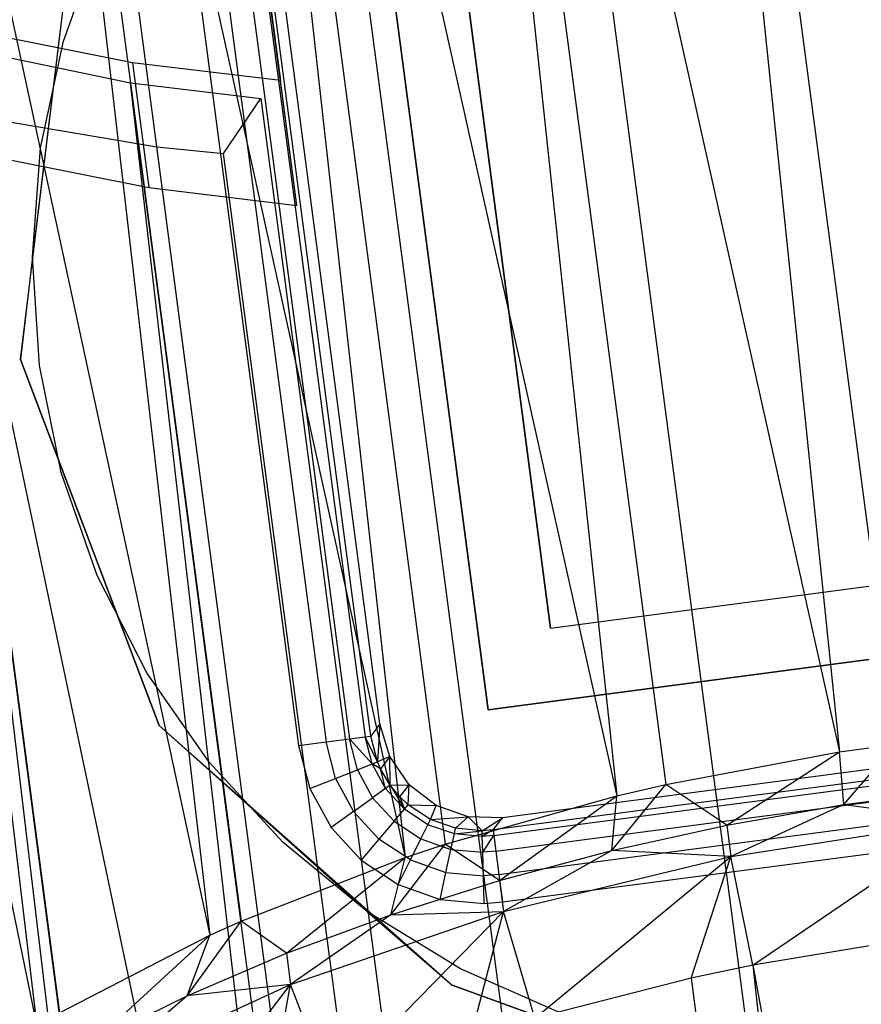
# Model space of a CAD drawing. Extents: x -23.4 to 23.6, y 0.3 to 4.
# Tile 183 of 189: x 22.069 to 22.525, y 2.689 to 3.223. Entities that reach past the tile are written whole.
import ezdxf

# ---------------------------------------------------------------- set-up
doc = ezdxf.new("R2010")
doc.units = 0
doc.header["$MEASUREMENT"] = 0
doc.layers.get('0').update_dxf_attribs({"color": 13, "linetype": 'CONTINUOUS'})

# ---------------------------------------------------------------- blocks, each defined once
blk = doc.blocks.new('FOURTY_V_PM_STL')
at = {"color": 0}
for p, q in [((22.67757, 1.0496, -3.85626), (22.29852, 3.92282, -2.18303)), ((22.67757, 1.0496, -3.85626), (22.29852, 3.92282, -2.18303)), ((22.40112, 3.90979, -2.13741), (22.54352, 2.83044, -2.76597)), ((22.40112, 3.90979, -2.13741), (22.54352, 2.83044, -2.76597)), ((22.40112, 3.90979, -2.13741), (22.51291, 2.82607, -2.7654)), ((22.40112, 3.90979, -2.13741), (22.51291, 2.82607, -2.7654)), ((22.54998, 1.01857, -3.83189), (22.17093, 3.8918, -2.15866)), ((22.54998, 1.01857, -3.83189), (22.17093, 3.8918, -2.15866)), ((22.27646, 3.88776, -2.12783), (22.51291, 2.82607, -2.7654)), ((22.27646, 3.88776, -2.12783), (22.51291, 2.82607, -2.7654)), ((22.27646, 3.88776, -2.12783), (22.41885, 2.80841, -2.75639)), ((22.27646, 3.88776, -2.12783), (22.41885, 2.80841, -2.75639)), ((22.27646, 3.88776, -2.12783), (22.39246, 2.80227, -2.75181)), ((22.27646, 3.88776, -2.12783), (22.39246, 2.80227, -2.75181)), ((22.43038, 0.97768, -3.78877), (22.05133, 3.8509, -2.11554)), ((22.43038, 0.97768, -3.78877), (22.05133, 3.8509, -2.11554)), ((22.15703, 3.85543, -2.09937), (22.39246, 2.80227, -2.75181)), ((22.15703, 3.85543, -2.09937), (22.39246, 2.80227, -2.75181)), ((22.15703, 3.85543, -2.09937), (22.29942, 2.77609, -2.72793)), ((22.15703, 3.85543, -2.09937), (22.29942, 2.77609, -2.72793)), ((22.15703, 3.85543, -2.09937), (22.27771, 2.76889, -2.72049)), ((22.15703, 3.85543, -2.09937), (22.27771, 2.76889, -2.72049)), ((22.04646, 3.81379, -2.0529), (22.27771, 2.76889, -2.72049)), ((22.04646, 3.81379, -2.0529), (22.27771, 2.76889, -2.72049)), ((22.04646, 3.81379, -2.0529), (22.18885, 2.73444, -2.68146)), ((22.04646, 3.81379, -2.0529), (22.18885, 2.73444, -2.68146)), ((22.04646, 3.81379, -2.0529), (22.17199, 2.72689, -2.67232)), ((22.04646, 3.81379, -2.0529), (22.17199, 2.72689, -2.67232)), ((22.32221, 0.9281, -3.72813), (21.94316, 3.80132, -2.0549)), ((22.32221, 0.9281, -3.72813), (21.94316, 3.80132, -2.0549)), ((21.94812, 3.76409, -1.98984), (22.17199, 2.72689, -2.67232)), ((21.94812, 3.76409, -1.98984), (22.17199, 2.72689, -2.67232)), ((21.94812, 3.76409, -1.98984), (22.09051, 2.68474, -2.6184)), ((21.94812, 3.76409, -1.98984), (22.09051, 2.68474, -2.6184)), ((21.94812, 3.76409, -1.98984), (22.07832, 2.67749, -2.6087)), ((21.94812, 3.76409, -1.98984), (22.07832, 2.67749, -2.6087)), ((21.86498, 3.70784, -1.91209), (22.07832, 2.67749, -2.6087)), ((21.86498, 3.70784, -1.91209), (22.07832, 2.67749, -2.6087)), ((22.17751, 3.43751, -1.37708), (22.2102, 3.18971, -0.94416)), ((22.17751, 3.43751, -1.37708), (22.2102, 3.18971, -0.94416)), ((22.21912, 3.1221, -0.98353), (22.18256, 3.39918, -1.46759)), ((22.21912, 3.1221, -0.98353), (22.18256, 3.39918, -1.46759)), ((22.19784, 3.27524, -0.83115), (22.25601, 2.8343, -0.83115)), ((22.19784, 3.27524, -0.83115), (22.25601, 2.8343, -0.83115)), ((22.25908, 2.8347, -0.84611), (22.20091, 3.27565, -0.84611)), ((22.25908, 2.8347, -0.84611), (22.20091, 3.27565, -0.84611)), ((22.32266, 2.84899, -1.51575), (22.26601, 3.27834, -1.51575)), ((22.26601, 3.27834, -0.80709), (22.32266, 2.84899, -0.80709)), ((22.32266, 2.84899, -1.51575), (22.26601, 3.27834, -1.51575)), ((22.26601, 3.27834, -0.80709), (22.32266, 2.84899, -0.80709)), ((22.16188, 3.2705, -0.80709), (22.22005, 2.82955, -0.80709)), ((22.16188, 3.2705, -0.80709), (22.22005, 2.82955, -0.80709)), ((22.17674, 3.27246, -0.81005), (22.23491, 2.83151, -0.81005)), ((22.17674, 3.27246, -0.81005), (22.23491, 2.83151, -0.81005)), ((22.18936, 3.27412, -0.8185), (22.24753, 2.83318, -0.8185)), ((22.18936, 3.27412, -0.8185), (22.24753, 2.83318, -0.8185)), ((22.26411, 2.84126, -1.51575), (22.20747, 3.27062, -1.51575)), ((22.26411, 2.84126, -1.51575), (22.20747, 3.27062, -1.51575)), ((22.09264, 3.21109, -0.80709), (22.11274, 3.26667, -0.80709)), ((22.09264, 3.21109, -0.80709), (22.11274, 3.26667, -0.80709)), ((22.09264, 3.21109, -0.74803), (22.11274, 3.26667, -0.74803)), ((22.09264, 3.21109, -0.74803), (22.11274, 3.26667, -0.74803)), ((22.06933, 3.0386, -0.74016), (22.09488, 3.24904, -0.74016)), ((22.06933, 3.0386, -0.74016), (22.09488, 3.24904, -0.74016)), ((22.09488, 3.24904, -0.80709), (22.07595, 3.09433, -0.80709)), ((22.09488, 3.24904, -0.80709), (22.07595, 3.09433, -0.80709)), ((22.35654, 2.89317, -0.80709), (22.3102, 3.24446, -0.80709)), ((22.3102, 3.24446, -0.74803), (22.35654, 2.89317, -0.74803)), ((22.35654, 2.89317, -0.80709), (22.3102, 3.24446, -0.80709)), ((22.3102, 3.24446, -0.74803), (22.35654, 2.89317, -0.74803)), ((22.02109, 3.21093, -1.02345), (22.14984, 2.13543, -1.66171)), ((22.25311, 2.11201, -1.59809), (22.02109, 3.21093, -1.02345)), ((22.02109, 3.21093, -1.02345), (22.12896, 3.18844, -0.96038)), ((22.25311, 2.11201, -1.59809), (22.02109, 3.21093, -1.02345)), ((22.16348, 2.13159, -1.65201), (22.02109, 3.21093, -1.02345)), ((22.16348, 2.13159, -1.65201), (22.02109, 3.21093, -1.02345)), ((22.02109, 3.21093, -1.02345), (22.14984, 2.13543, -1.66171)), ((22.02109, 3.21093, -1.02345), (22.12896, 3.18844, -0.96038)), ((22.13004, 3.19935, -0.97887), (22.05478, 3.21436, -1.0217)), ((22.13004, 3.19935, -0.97887), (22.05478, 3.21436, -1.0217)), ((22.0803, 3.15328, -0.80709), (22.09264, 3.21109, -0.80709)), ((22.0803, 3.15328, -0.80709), (22.09264, 3.21109, -0.80709)), ((22.0803, 3.15328, -0.74803), (22.09264, 3.21109, -0.74803)), ((22.0803, 3.15328, -0.74803), (22.09264, 3.21109, -0.74803)), ((22.09264, 3.21109, -0.80709), (22.09264, 3.21109, -0.74803)), ((22.09264, 3.21109, -0.80709), (22.09264, 3.21109, -0.74803)), ((22.2102, 3.18971, -0.94416), (22.13004, 3.19935, -0.97887)), ((22.13004, 3.19935, -0.97887), (22.13896, 3.13174, -1.01824)), ((22.13004, 3.19935, -0.97887), (22.13896, 3.13174, -1.01824)), ((22.2102, 3.18971, -0.94416), (22.13004, 3.19935, -0.97887)), ((22.21912, 3.1221, -0.98353), (22.2102, 3.18971, -0.94416)), ((22.21912, 3.1221, -0.98353), (22.2102, 3.18971, -0.94416)), ((22.27135, 2.10909, -1.58894), (22.12896, 3.18844, -0.96038)), ((22.12896, 3.18844, -0.96038), (22.19956, 3.18008, -0.93004)), ((22.27135, 2.10909, -1.58894), (22.12896, 3.18844, -0.96038)), ((22.25311, 2.11201, -1.59809), (22.12896, 3.18844, -0.96038)), ((22.25311, 2.11201, -1.59809), (22.12896, 3.18844, -0.96038)), ((22.12896, 3.18844, -0.96038), (22.19956, 3.18008, -0.93004)), ((22.17935, 3.15019, -0.88329), (22.19956, 3.18008, -0.93004)), ((22.17935, 3.15019, -0.88329), (22.19956, 3.18008, -0.93004)), ((22.19956, 3.18008, -0.93004), (22.27537, 2.60543, -1.26468)), ((22.19956, 3.18008, -0.93004), (22.27537, 2.60543, -1.26468)), ((22.02596, 3.17369, -0.95839), (22.14329, 3.15385, -0.89775)), ((22.40501, 0.30047, -2.63162), (22.02596, 3.17369, -0.95839)), ((22.02596, 3.17369, -0.95839), (22.14329, 3.15385, -0.89775)), ((22.40501, 0.30047, -2.63162), (22.02596, 3.17369, -0.95839)), ((22.07595, 3.09433, -0.80709), (22.0803, 3.15328, -0.80709)), ((22.07595, 3.09433, -0.80709), (22.0803, 3.15328, -0.80709)), ((22.07595, 3.09433, -0.74803), (22.0803, 3.15328, -0.74803)), ((22.07595, 3.09433, -0.74803), (22.0803, 3.15328, -0.74803)), ((22.0803, 3.15328, -0.80709), (22.0803, 3.15328, -0.74803)), ((22.0803, 3.15328, -0.80709), (22.0803, 3.15328, -0.74803)), ((22.14329, 3.15385, -0.89775), (22.17935, 3.15019, -0.88329)), ((22.52234, 0.28063, -2.57098), (22.14329, 3.15385, -0.89775)), ((22.14329, 3.15385, -0.89775), (22.17935, 3.15019, -0.88329)), ((22.52234, 0.28063, -2.57098), (22.14329, 3.15385, -0.89775)), ((22.06369, 3.14675, -1.06107), (22.13896, 3.13174, -1.01824)), ((22.06369, 3.14675, -1.06107), (22.13896, 3.13174, -1.01824)), ((22.25516, 2.57554, -1.21793), (22.17935, 3.15019, -0.88329)), ((22.25516, 2.57554, -1.21793), (22.17935, 3.15019, -0.88329)), ((22.13896, 3.13174, -1.01824), (22.21912, 3.1221, -0.98353)), ((22.13896, 3.13174, -1.01824), (22.21912, 3.1221, -0.98353)), ((22.07595, 3.09433, -0.80709), (22.06933, 3.0386, -0.80709)), ((22.07595, 3.09433, -0.80709), (22.06933, 3.0386, -0.80709)), ((22.07966, 3.03534, -0.80709), (22.07595, 3.09433, -0.80709)), ((22.07595, 3.09433, -0.80709), (22.07595, 3.09433, -0.74803)), ((22.07966, 3.03534, -0.80709), (22.07595, 3.09433, -0.80709)), ((22.07966, 3.03534, -0.74803), (22.07595, 3.09433, -0.74803)), ((22.07595, 3.09433, -0.80709), (22.07595, 3.09433, -0.74803)), ((22.07966, 3.03534, -0.74803), (22.07595, 3.09433, -0.74803)), ((22.06933, 3.0386, -0.80709), (22.1445, 2.84038, -0.80709)), ((22.1445, 2.84038, -0.74016), (22.06933, 3.0386, -0.74016)), ((22.06933, 3.0386, -0.80709), (22.1445, 2.84038, -0.80709)), ((22.06933, 3.0386, -0.80709), (22.06933, 3.0386, -0.74016)), ((22.1445, 2.84038, -0.74016), (22.06933, 3.0386, -0.74016)), ((22.06933, 3.0386, -0.80709), (22.06933, 3.0386, -0.74016)), ((22.09137, 2.97741, -0.80709), (22.07966, 3.03534, -0.80709)), ((22.07966, 3.03534, -0.80709), (22.07966, 3.03534, -0.74803)), ((22.09137, 2.97741, -0.80709), (22.07966, 3.03534, -0.80709)), ((22.09137, 2.97741, -0.74803), (22.07966, 3.03534, -0.74803)), ((22.07966, 3.03534, -0.80709), (22.07966, 3.03534, -0.74803)), ((22.09137, 2.97741, -0.74803), (22.07966, 3.03534, -0.74803)), ((22.11086, 2.9216, -0.80709), (22.09137, 2.97741, -0.80709)), ((22.09137, 2.97741, -0.80709), (22.09137, 2.97741, -0.74803)), ((22.11086, 2.9216, -0.80709), (22.09137, 2.97741, -0.80709)), ((22.11086, 2.9216, -0.74803), (22.09137, 2.97741, -0.74803)), ((22.09137, 2.97741, -0.80709), (22.09137, 2.97741, -0.74803)), ((22.11086, 2.9216, -0.74803), (22.09137, 2.97741, -0.74803)), ((22.35654, 2.89317, -0.80709), (22.70783, 2.93951, -0.80709)), ((22.35654, 2.89317, -0.80709), (22.70783, 2.93951, -0.80709)), ((22.35654, 2.89317, -0.74803), (22.70783, 2.93951, -0.74803)), ((22.35654, 2.89317, -0.74803), (22.70783, 2.93951, -0.74803)), ((22.13777, 2.86898, -0.80709), (22.11086, 2.9216, -0.80709)), ((22.11086, 2.9216, -0.80709), (22.11086, 2.9216, -0.74803)), ((22.13777, 2.86898, -0.80709), (22.11086, 2.9216, -0.80709)), ((22.13777, 2.86898, -0.74803), (22.11086, 2.9216, -0.74803)), ((22.11086, 2.9216, -0.80709), (22.11086, 2.9216, -0.74803)), ((22.13777, 2.86898, -0.74803), (22.11086, 2.9216, -0.74803)), ((22.75201, 2.90563, -1.51575), (22.32266, 2.84899, -1.51575)), ((22.32266, 2.84899, -0.80709), (22.75201, 2.90563, -0.80709)), ((22.75201, 2.90563, -1.51575), (22.32266, 2.84899, -1.51575)), ((22.32266, 2.84899, -0.80709), (22.75201, 2.90563, -0.80709)), ((22.35654, 2.89317, -0.74803), (22.35654, 2.89317, -0.80709)), ((22.35654, 2.89317, -0.74803), (22.35654, 2.89317, -0.80709)), ((22.1716, 2.8205, -0.80709), (22.13777, 2.86898, -0.80709)), ((22.13777, 2.86898, -0.80709), (22.13777, 2.86898, -0.74803)), ((22.1716, 2.8205, -0.80709), (22.13777, 2.86898, -0.80709)), ((22.1716, 2.8205, -0.74803), (22.13777, 2.86898, -0.74803)), ((22.13777, 2.86898, -0.80709), (22.13777, 2.86898, -0.74803)), ((22.1716, 2.8205, -0.74803), (22.13777, 2.86898, -0.74803)), ((22.32266, 2.84899, -1.51575), (22.32266, 2.84899, -0.80709)), ((22.32266, 2.84899, -1.51575), (22.32266, 2.84899, -0.80709)), ((22.75973, 2.84708, -1.51575), (22.33038, 2.79044, -1.51575)), ((22.75973, 2.84708, -1.51575), (22.33038, 2.79044, -1.51575)), ((22.1445, 2.84038, -0.80709), (22.25735, 2.73954, -0.80709)), ((22.30318, 2.6998, -0.74016), (22.1445, 2.84038, -0.74016)), ((22.1445, 2.84038, -0.80709), (22.25735, 2.73954, -0.80709)), ((22.1445, 2.84038, -0.80709), (22.1445, 2.84038, -0.74016)), ((22.30318, 2.6998, -0.74016), (22.1445, 2.84038, -0.74016)), ((22.1445, 2.84038, -0.80709), (22.1445, 2.84038, -0.74016)), ((22.26411, 2.84126, -1.51575), (22.25908, 2.8347, -0.84611)), ((22.26411, 2.84126, -1.51575), (22.25908, 2.8347, -0.84611)), ((22.26411, 2.84126, -1.51575), (22.2627, 2.82073, -0.84604)), ((22.26411, 2.84126, -1.51575), (22.2627, 2.82073, -0.84604)), ((22.26936, 2.82355, -1.51575), (22.26411, 2.84126, -1.51575)), ((22.26936, 2.82355, -1.51575), (22.26411, 2.84126, -1.51575)), ((22.76629, 2.84205, -0.84611), (22.32535, 2.78388, -0.84611)), ((22.76629, 2.84205, -0.84611), (22.32535, 2.78388, -0.84611)), ((22.32575, 2.78081, -0.83115), (22.7667, 2.83898, -0.83115)), ((22.32575, 2.78081, -0.83115), (22.7667, 2.83898, -0.83115)), ((22.23491, 2.83151, -0.81005), (22.24753, 2.83318, -0.8185)), ((22.23491, 2.83151, -0.81005), (22.24753, 2.83318, -0.8185)), ((22.24753, 2.83318, -0.8185), (22.25601, 2.8343, -0.83115)), ((22.24753, 2.83318, -0.8185), (22.25601, 2.8343, -0.83115)), ((22.25981, 2.81959, -0.8311), (22.24753, 2.83318, -0.8185)), ((22.25981, 2.81959, -0.8311), (22.24753, 2.83318, -0.8185)), ((22.25184, 2.81644, -0.81847), (22.24753, 2.83318, -0.8185)), ((22.25184, 2.81644, -0.81847), (22.24753, 2.83318, -0.8185)), ((22.25601, 2.8343, -0.83115), (22.25908, 2.8347, -0.84611)), ((22.25601, 2.8343, -0.83115), (22.25908, 2.8347, -0.84611)), ((22.2627, 2.82073, -0.84604), (22.25601, 2.8343, -0.83115)), ((22.2627, 2.82073, -0.84604), (22.25601, 2.8343, -0.83115)), ((22.25981, 2.81959, -0.8311), (22.25601, 2.8343, -0.83115)), ((22.25981, 2.81959, -0.8311), (22.25601, 2.8343, -0.83115)), ((22.2627, 2.82073, -0.84604), (22.25908, 2.8347, -0.84611)), ((22.2627, 2.82073, -0.84604), (22.25908, 2.8347, -0.84611)), ((22.22005, 2.82955, -0.80709), (22.23491, 2.83151, -0.81005)), ((22.22005, 2.82955, -0.80709), (22.23491, 2.83151, -0.81005)), ((22.22005, 2.82955, -0.80709), (22.22609, 2.80627, -0.80709)), ((22.22005, 2.82955, -0.80709), (22.22609, 2.80627, -0.80709)), ((22.24001, 2.81177, -0.81004), (22.23491, 2.83151, -0.81005)), ((22.24001, 2.81177, -0.81004), (22.23491, 2.83151, -0.81005)), ((22.32687, 2.77233, -0.8185), (22.76782, 2.8305, -0.8185)), ((22.32687, 2.77233, -0.8185), (22.76782, 2.8305, -0.8185)), ((22.51291, 2.82607, -2.7654), (22.54352, 2.83044, -2.76597)), ((22.51291, 2.82607, -2.7654), (22.54352, 2.83044, -2.76597)), ((22.51533, 2.79755, -2.81824), (22.54352, 2.83044, -2.76597)), ((22.51533, 2.79755, -2.81824), (22.54352, 2.83044, -2.76597)), ((22.26936, 2.82355, -1.51575), (22.2627, 2.82073, -0.84604)), ((22.26936, 2.82355, -1.51575), (22.2627, 2.82073, -0.84604)), ((22.26936, 2.82355, -1.51575), (22.26433, 2.81699, -0.84602)), ((22.26936, 2.82355, -1.51575), (22.26433, 2.81699, -0.84602)), ((22.27983, 2.80832, -1.51575), (22.26936, 2.82355, -1.51575)), ((22.2696, 2.80806, -0.84599), (22.26936, 2.82355, -1.51575)), ((22.27983, 2.80832, -1.51575), (22.26936, 2.82355, -1.51575)), ((22.2696, 2.80806, -0.84599), (22.26936, 2.82355, -1.51575)), ((22.41885, 2.80841, -2.75639), (22.51291, 2.82607, -2.7654)), ((22.41885, 2.80841, -2.75639), (22.51291, 2.82607, -2.7654)), ((22.45197, 2.78644, -2.81351), (22.51291, 2.82607, -2.7654)), ((22.45197, 2.78644, -2.81351), (22.51291, 2.82607, -2.7654)), ((22.51533, 2.79755, -2.81824), (22.51291, 2.82607, -2.7654)), ((22.51533, 2.79755, -2.81824), (22.51291, 2.82607, -2.7654)), ((22.21171, 2.77709, -0.80709), (22.1716, 2.8205, -0.80709)), ((22.1716, 2.8205, -0.80709), (22.1716, 2.8205, -0.74803)), ((22.21171, 2.77709, -0.80709), (22.1716, 2.8205, -0.80709)), ((22.21171, 2.77709, -0.74803), (22.1716, 2.8205, -0.74803)), ((22.1716, 2.8205, -0.80709), (22.1716, 2.8205, -0.74803)), ((22.21171, 2.77709, -0.74803), (22.1716, 2.8205, -0.74803)), ((22.24001, 2.81177, -0.81004), (22.25184, 2.81644, -0.81847)), ((22.24001, 2.81177, -0.81004), (22.25184, 2.81644, -0.81847)), ((22.25184, 2.81644, -0.81847), (22.25981, 2.81959, -0.8311)), ((22.25184, 2.81644, -0.81847), (22.25981, 2.81959, -0.8311)), ((22.25184, 2.81644, -0.81847), (22.26009, 2.80125, -0.81845)), ((22.25184, 2.81644, -0.81847), (22.26009, 2.80125, -0.81845)), ((22.25981, 2.81959, -0.8311), (22.2627, 2.82073, -0.84604)), ((22.25981, 2.81959, -0.8311), (22.2627, 2.82073, -0.84604)), ((22.26706, 2.80624, -0.83107), (22.25981, 2.81959, -0.8311)), ((22.26433, 2.81699, -0.84602), (22.25981, 2.81959, -0.8311)), ((22.26433, 2.81699, -0.84602), (22.25981, 2.81959, -0.8311)), ((22.26706, 2.80624, -0.83107), (22.25981, 2.81959, -0.8311)), ((22.26433, 2.81699, -0.84602), (22.2627, 2.82073, -0.84604)), ((22.26433, 2.81699, -0.84602), (22.2627, 2.82073, -0.84604)), ((22.2696, 2.80806, -0.84599), (22.26433, 2.81699, -0.84602)), ((22.2696, 2.80806, -0.84599), (22.26433, 2.81699, -0.84602)), ((22.26706, 2.80624, -0.83107), (22.26433, 2.81699, -0.84602)), ((22.26706, 2.80624, -0.83107), (22.26433, 2.81699, -0.84602)), ((22.32854, 2.75971, -0.81005), (22.76948, 2.81788, -0.81005)), ((22.32854, 2.75971, -0.81005), (22.76948, 2.81788, -0.81005)), ((22.22609, 2.80627, -0.80709), (22.24001, 2.81177, -0.81004)), ((22.22609, 2.80627, -0.80709), (22.24001, 2.81177, -0.81004)), ((22.24001, 2.81177, -0.81004), (22.24975, 2.79385, -0.81004)), ((22.24001, 2.81177, -0.81004), (22.24975, 2.79385, -0.81004)), ((22.22609, 2.80627, -0.80709), (22.23759, 2.78515, -0.80709)), ((22.22609, 2.80627, -0.80709), (22.23759, 2.78515, -0.80709)), ((22.26706, 2.80624, -0.83107), (22.26009, 2.80125, -0.81845)), ((22.26706, 2.80624, -0.83107), (22.26009, 2.80125, -0.81845)), ((22.2696, 2.80806, -0.84599), (22.26706, 2.80624, -0.83107)), ((22.2696, 2.80806, -0.84599), (22.26706, 2.80624, -0.83107)), ((22.26706, 2.80624, -0.83107), (22.27734, 2.79505, -0.83105)), ((22.26706, 2.80624, -0.83107), (22.27734, 2.79505, -0.83105)), ((22.2696, 2.80806, -0.84599), (22.27983, 2.80832, -1.51575)), ((22.2696, 2.80806, -0.84599), (22.27983, 2.80832, -1.51575)), ((22.2748, 2.80176, -0.84598), (22.2696, 2.80806, -0.84599)), ((22.2696, 2.80806, -0.84599), (22.27734, 2.79505, -0.83105)), ((22.2696, 2.80806, -0.84599), (22.27734, 2.79505, -0.83105)), ((22.2748, 2.80176, -0.84598), (22.2696, 2.80806, -0.84599)), ((22.2748, 2.80176, -0.84598), (22.27983, 2.80832, -1.51575)), ((22.2748, 2.80176, -0.84598), (22.27983, 2.80832, -1.51575)), ((22.27937, 2.79744, -0.84597), (22.27983, 2.80832, -1.51575)), ((22.27937, 2.79744, -0.84597), (22.27983, 2.80832, -1.51575)), ((22.29449, 2.79708, -1.51575), (22.27983, 2.80832, -1.51575)), ((22.29449, 2.79708, -1.51575), (22.27983, 2.80832, -1.51575)), ((22.38966, 2.77272, -2.80407), (22.41885, 2.80841, -2.75639)), ((22.38966, 2.77272, -2.80407), (22.41885, 2.80841, -2.75639)), ((22.39246, 2.80227, -2.75181), (22.41885, 2.80841, -2.75639)), ((22.39246, 2.80227, -2.75181), (22.41885, 2.80841, -2.75639)), ((22.45197, 2.78644, -2.81351), (22.41885, 2.80841, -2.75639)), ((22.45197, 2.78644, -2.81351), (22.41885, 2.80841, -2.75639)), ((22.51533, 2.79755, -2.81824), (22.57927, 2.80599, -2.81824)), ((22.51533, 2.79755, -2.81824), (22.57927, 2.80599, -2.81824)), ((22.24975, 2.79385, -0.81004), (22.26009, 2.80125, -0.81845)), ((22.24975, 2.79385, -0.81004), (22.26009, 2.80125, -0.81845)), ((22.27179, 2.78852, -0.81845), (22.26009, 2.80125, -0.81845)), ((22.27179, 2.78852, -0.81845), (22.26009, 2.80125, -0.81845)), ((22.27937, 2.79744, -0.84597), (22.2748, 2.80176, -0.84598)), ((22.2748, 2.80176, -0.84598), (22.27734, 2.79505, -0.83105)), ((22.2748, 2.80176, -0.84598), (22.27734, 2.79505, -0.83105)), ((22.27937, 2.79744, -0.84597), (22.2748, 2.80176, -0.84598)), ((22.29942, 2.77609, -2.72793), (22.39246, 2.80227, -2.75181)), ((22.29942, 2.77609, -2.72793), (22.39246, 2.80227, -2.75181)), ((22.32884, 2.7565, -2.78999), (22.39246, 2.80227, -2.75181)), ((22.32884, 2.7565, -2.78999), (22.39246, 2.80227, -2.75181)), ((22.3305, 2.74485, -0.80709), (22.77144, 2.80302, -0.80709)), ((22.3305, 2.74485, -0.80709), (22.77144, 2.80302, -0.80709)), ((22.38966, 2.77272, -2.80407), (22.39246, 2.80227, -2.75181)), ((22.38966, 2.77272, -2.80407), (22.39246, 2.80227, -2.75181)), ((22.27179, 2.78852, -0.81845), (22.27734, 2.79505, -0.83105)), ((22.27179, 2.78852, -0.81845), (22.27734, 2.79505, -0.83105)), ((22.27734, 2.79505, -0.83105), (22.27937, 2.79744, -0.84597)), ((22.27734, 2.79505, -0.83105), (22.27937, 2.79744, -0.84597)), ((22.29004, 2.78669, -0.83106), (22.27734, 2.79505, -0.83105)), ((22.29004, 2.78669, -0.83106), (22.27734, 2.79505, -0.83105)), ((22.29143, 2.7895, -0.84598), (22.27937, 2.79744, -0.84597)), ((22.27937, 2.79744, -0.84597), (22.29449, 2.79708, -1.51575)), ((22.27937, 2.79744, -0.84597), (22.29449, 2.79708, -1.51575)), ((22.29143, 2.7895, -0.84598), (22.27937, 2.79744, -0.84597)), ((22.29143, 2.7895, -0.84598), (22.29449, 2.79708, -1.51575)), ((22.29143, 2.7895, -0.84598), (22.29449, 2.79708, -1.51575)), ((22.31191, 2.79092, -1.51575), (22.29449, 2.79708, -1.51575)), ((22.31191, 2.79092, -1.51575), (22.29449, 2.79708, -1.51575)), ((22.45197, 2.78644, -2.81351), (22.51533, 2.79755, -2.81824)), ((22.45197, 2.78644, -2.81351), (22.51533, 2.79755, -2.81824)), ((22.51533, 2.79755, -2.81824), (22.4542, 2.76954, -2.82335)), ((22.51533, 2.79755, -2.81824), (22.4542, 2.76954, -2.82335)), ((22.51533, 2.79755, -2.81824), (22.5815, 2.78909, -2.82809)), ((22.51533, 2.79755, -2.81824), (22.5815, 2.78909, -2.82809)), ((22.24975, 2.79385, -0.81004), (22.23759, 2.78515, -0.80709)), ((22.24975, 2.79385, -0.81004), (22.23759, 2.78515, -0.80709)), ((22.24975, 2.79385, -0.81004), (22.26356, 2.77884, -0.81004)), ((22.24975, 2.79385, -0.81004), (22.26356, 2.77884, -0.81004)), ((22.29004, 2.78669, -0.83106), (22.29143, 2.7895, -0.84598)), ((22.29004, 2.78669, -0.83106), (22.29143, 2.7895, -0.84598)), ((22.29143, 2.7895, -0.84598), (22.31191, 2.79092, -1.51575)), ((22.29143, 2.7895, -0.84598), (22.31191, 2.79092, -1.51575)), ((22.30505, 2.78473, -0.84602), (22.29143, 2.7895, -0.84598)), ((22.30505, 2.78473, -0.84602), (22.29143, 2.7895, -0.84598)), ((22.30505, 2.78473, -0.84602), (22.31191, 2.79092, -1.51575)), ((22.30505, 2.78473, -0.84602), (22.31191, 2.79092, -1.51575)), ((22.33038, 2.79044, -1.51575), (22.31191, 2.79092, -1.51575)), ((22.31942, 2.7834, -0.84608), (22.31191, 2.79092, -1.51575)), ((22.33038, 2.79044, -1.51575), (22.31191, 2.79092, -1.51575)), ((22.31942, 2.7834, -0.84608), (22.31191, 2.79092, -1.51575)), ((22.31942, 2.7834, -0.84608), (22.33038, 2.79044, -1.51575)), ((22.31942, 2.7834, -0.84608), (22.33038, 2.79044, -1.51575)), ((22.32535, 2.78388, -0.84611), (22.33038, 2.79044, -1.51575)), ((22.32535, 2.78388, -0.84611), (22.33038, 2.79044, -1.51575)), ((22.23759, 2.78515, -0.80709), (22.25387, 2.76744, -0.80709)), ((22.23759, 2.78515, -0.80709), (22.25387, 2.76744, -0.80709)), ((22.27179, 2.78852, -0.81845), (22.26356, 2.77884, -0.81004)), ((22.27179, 2.78852, -0.81845), (22.26356, 2.77884, -0.81004)), ((22.27179, 2.78852, -0.81845), (22.28624, 2.77902, -0.81845)), ((22.27179, 2.78852, -0.81845), (22.28624, 2.77902, -0.81845)), ((22.28624, 2.77902, -0.81845), (22.29004, 2.78669, -0.83106)), ((22.28624, 2.77902, -0.81845), (22.29004, 2.78669, -0.83106)), ((22.30438, 2.78168, -0.83109), (22.29004, 2.78669, -0.83106)), ((22.30438, 2.78168, -0.83109), (22.29004, 2.78669, -0.83106)), ((22.30438, 2.78168, -0.83109), (22.30505, 2.78473, -0.84602)), ((22.30438, 2.78168, -0.83109), (22.30505, 2.78473, -0.84602)), ((22.31942, 2.7834, -0.84608), (22.30505, 2.78473, -0.84602)), ((22.31942, 2.7834, -0.84608), (22.30505, 2.78473, -0.84602)), ((22.32535, 2.78388, -0.84611), (22.31942, 2.7834, -0.84608)), ((22.32535, 2.78388, -0.84611), (22.31942, 2.7834, -0.84608)), ((22.32535, 2.78388, -0.84611), (22.31951, 2.7803, -0.83113)), ((22.32535, 2.78388, -0.84611), (22.31951, 2.7803, -0.83113)), ((22.32535, 2.78388, -0.84611), (22.32575, 2.78081, -0.83115)), ((22.32535, 2.78388, -0.84611), (22.32575, 2.78081, -0.83115)), ((22.38966, 2.77272, -2.80407), (22.45197, 2.78644, -2.81351)), ((22.38966, 2.77272, -2.80407), (22.45197, 2.78644, -2.81351)), ((22.45197, 2.78644, -2.81351), (22.4542, 2.76954, -2.82335)), ((22.45197, 2.78644, -2.81351), (22.4542, 2.76954, -2.82335)), ((22.4542, 2.76954, -2.82335), (22.5815, 2.78909, -2.82809)), ((22.4542, 2.76954, -2.82335), (22.5815, 2.78909, -2.82809)), ((22.46601, 2.71063, -2.82189), (22.5815, 2.78909, -2.82809)), ((22.46601, 2.71063, -2.82189), (22.5815, 2.78909, -2.82809)), ((22.26356, 2.77884, -0.81004), (22.25387, 2.76744, -0.80709)), ((22.26356, 2.77884, -0.81004), (22.25387, 2.76744, -0.80709)), ((22.2806, 2.76762, -0.81004), (22.26356, 2.77884, -0.81004)), ((22.2806, 2.76762, -0.81004), (22.26356, 2.77884, -0.81004)), ((22.2806, 2.76762, -0.81004), (22.28624, 2.77902, -0.81845)), ((22.2806, 2.76762, -0.81004), (22.28624, 2.77902, -0.81845)), ((22.28624, 2.77902, -0.81845), (22.30256, 2.77331, -0.81846)), ((22.28624, 2.77902, -0.81845), (22.30256, 2.77331, -0.81846)), ((22.30256, 2.77331, -0.81846), (22.30438, 2.78168, -0.83109)), ((22.30256, 2.77331, -0.81846), (22.30438, 2.78168, -0.83109)), ((22.30438, 2.78168, -0.83109), (22.31942, 2.7834, -0.84608)), ((22.30438, 2.78168, -0.83109), (22.31942, 2.7834, -0.84608)), ((22.31951, 2.7803, -0.83113), (22.30438, 2.78168, -0.83109)), ((22.31951, 2.7803, -0.83113), (22.30438, 2.78168, -0.83109)), ((22.31951, 2.7803, -0.83113), (22.31942, 2.7834, -0.84608)), ((22.31951, 2.7803, -0.83113), (22.31942, 2.7834, -0.84608)), ((22.32575, 2.78081, -0.83115), (22.31951, 2.7803, -0.83113)), ((22.32575, 2.78081, -0.83115), (22.31951, 2.7803, -0.83113)), ((22.31977, 2.77174, -0.81849), (22.31951, 2.7803, -0.83113)), ((22.31977, 2.77174, -0.81849), (22.31951, 2.7803, -0.83113)), ((22.31977, 2.77174, -0.81849), (22.32575, 2.78081, -0.83115)), ((22.31977, 2.77174, -0.81849), (22.32575, 2.78081, -0.83115)), ((22.32575, 2.78081, -0.83115), (22.32687, 2.77233, -0.8185)), ((22.32575, 2.78081, -0.83115), (22.32687, 2.77233, -0.8185)), ((22.25735, 2.73954, -0.80709), (22.21171, 2.77709, -0.80709)), ((22.21171, 2.77709, -0.80709), (22.21171, 2.77709, -0.74803)), ((22.25735, 2.73954, -0.80709), (22.21171, 2.77709, -0.80709)), ((22.25735, 2.73954, -0.74803), (22.21171, 2.77709, -0.74803)), ((22.21171, 2.77709, -0.80709), (22.21171, 2.77709, -0.74803)), ((22.25735, 2.73954, -0.74803), (22.21171, 2.77709, -0.74803)), ((22.26996, 2.73789, -2.77139), (22.29942, 2.77609, -2.72793)), ((22.26996, 2.73789, -2.77139), (22.29942, 2.77609, -2.72793)), ((22.27771, 2.76889, -2.72049), (22.29942, 2.77609, -2.72793)), ((22.27771, 2.76889, -2.72049), (22.29942, 2.77609, -2.72793)), ((22.32884, 2.7565, -2.78999), (22.29942, 2.77609, -2.72793)), ((22.32884, 2.7565, -2.78999), (22.29942, 2.77609, -2.72793)), ((22.29985, 2.76089, -0.81004), (22.30256, 2.77331, -0.81846)), ((22.29985, 2.76089, -0.81004), (22.30256, 2.77331, -0.81846)), ((22.30256, 2.77331, -0.81846), (22.31977, 2.77174, -0.81849)), ((22.30256, 2.77331, -0.81846), (22.31977, 2.77174, -0.81849)), ((22.18885, 2.73444, -2.68146), (22.27771, 2.76889, -2.72049)), ((22.18885, 2.73444, -2.68146), (22.27771, 2.76889, -2.72049)), ((22.21343, 2.71704, -2.74838), (22.27771, 2.76889, -2.72049)), ((22.21343, 2.71704, -2.74838), (22.27771, 2.76889, -2.72049)), ((22.26996, 2.73789, -2.77139), (22.27771, 2.76889, -2.72049)), ((22.26996, 2.73789, -2.77139), (22.27771, 2.76889, -2.72049)), ((22.32687, 2.77233, -0.8185), (22.31977, 2.77174, -0.81849)), ((22.32687, 2.77233, -0.8185), (22.31977, 2.77174, -0.81849)), ((22.32016, 2.75902, -0.81005), (22.31977, 2.77174, -0.81849)), ((22.32016, 2.75902, -0.81005), (22.31977, 2.77174, -0.81849)), ((22.32687, 2.77233, -0.8185), (22.32854, 2.75971, -0.81005)), ((22.32687, 2.77233, -0.8185), (22.32854, 2.75971, -0.81005)), ((22.32884, 2.7565, -2.78999), (22.38966, 2.77272, -2.80407)), ((22.32884, 2.7565, -2.78999), (22.38966, 2.77272, -2.80407)), ((22.38966, 2.77272, -2.80407), (22.33107, 2.7396, -2.79984)), ((22.38966, 2.77272, -2.80407), (22.33107, 2.7396, -2.79984)), ((22.33107, 2.7396, -2.79984), (22.4542, 2.76954, -2.82335)), ((22.33107, 2.7396, -2.79984), (22.4542, 2.76954, -2.82335)), ((22.34798, 2.68193, -2.79935), (22.4542, 2.76954, -2.82335)), ((22.34798, 2.68193, -2.79935), (22.4542, 2.76954, -2.82335)), ((22.4542, 2.76954, -2.82335), (22.38966, 2.77272, -2.80407)), ((22.4542, 2.76954, -2.82335), (22.38966, 2.77272, -2.80407)), ((22.43267, 2.70363, -2.81741), (22.4542, 2.76954, -2.82335)), ((22.43267, 2.70363, -2.81741), (22.4542, 2.76954, -2.82335)), ((22.46601, 2.71063, -2.82189), (22.4542, 2.76954, -2.82335)), ((22.46601, 2.71063, -2.82189), (22.4542, 2.76954, -2.82335)), ((22.25387, 2.76744, -0.80709), (22.27396, 2.75422, -0.80709)), ((22.25387, 2.76744, -0.80709), (22.27396, 2.75422, -0.80709)), ((22.27396, 2.75422, -0.80709), (22.2806, 2.76762, -0.81004)), ((22.27396, 2.75422, -0.80709), (22.2806, 2.76762, -0.81004)), ((22.2806, 2.76762, -0.81004), (22.29985, 2.76089, -0.81004)), ((22.2806, 2.76762, -0.81004), (22.29985, 2.76089, -0.81004)), ((22.29666, 2.74626, -0.80709), (22.29985, 2.76089, -0.81004)), ((22.29666, 2.74626, -0.80709), (22.29985, 2.76089, -0.81004)), ((22.29985, 2.76089, -0.81004), (22.32016, 2.75902, -0.81005)), ((22.29985, 2.76089, -0.81004), (22.32016, 2.75902, -0.81005)), ((22.32854, 2.75971, -0.81005), (22.32016, 2.75902, -0.81005)), ((22.32854, 2.75971, -0.81005), (22.32016, 2.75902, -0.81005)), ((22.32061, 2.74405, -0.80709), (22.32016, 2.75902, -0.81005)), ((22.32061, 2.74405, -0.80709), (22.32016, 2.75902, -0.81005)), ((22.32854, 2.75971, -0.81005), (22.3305, 2.74485, -0.80709)), ((22.32854, 2.75971, -0.81005), (22.3305, 2.74485, -0.80709)), ((22.26996, 2.73789, -2.77139), (22.32884, 2.7565, -2.78999)), ((22.26996, 2.73789, -2.77139), (22.32884, 2.7565, -2.78999)), ((22.27396, 2.75422, -0.80709), (22.29666, 2.74626, -0.80709)), ((22.27396, 2.75422, -0.80709), (22.29666, 2.74626, -0.80709)), ((22.32884, 2.7565, -2.78999), (22.33107, 2.7396, -2.79984)), ((22.32884, 2.7565, -2.78999), (22.33107, 2.7396, -2.79984)), ((22.29666, 2.74626, -0.80709), (22.32061, 2.74405, -0.80709)), ((22.29666, 2.74626, -0.80709), (22.32061, 2.74405, -0.80709)), ((22.32061, 2.74405, -0.80709), (22.3305, 2.74485, -0.80709)), ((22.32061, 2.74405, -0.80709), (22.3305, 2.74485, -0.80709)), ((22.21343, 2.71704, -2.74838), (22.26996, 2.73789, -2.77139)), ((22.21343, 2.71704, -2.74838), (22.26996, 2.73789, -2.77139)), ((22.21566, 2.70014, -2.75822), (22.33107, 2.7396, -2.79984)), ((22.21566, 2.70014, -2.75822), (22.33107, 2.7396, -2.79984)), ((22.26996, 2.73789, -2.77139), (22.21566, 2.70014, -2.75822)), ((22.26996, 2.73789, -2.77139), (22.21566, 2.70014, -2.75822)), ((22.23735, 2.64411, -2.75946), (22.33107, 2.7396, -2.79984)), ((22.23735, 2.64411, -2.75946), (22.33107, 2.7396, -2.79984)), ((22.30769, 2.70855, -0.80709), (22.25735, 2.73954, -0.80709)), ((22.25735, 2.73954, -0.80709), (22.25735, 2.73954, -0.74803)), ((22.30769, 2.70855, -0.80709), (22.25735, 2.73954, -0.80709)), ((22.30769, 2.70855, -0.74803), (22.25735, 2.73954, -0.74803)), ((22.25735, 2.73954, -0.80709), (22.25735, 2.73954, -0.74803)), ((22.30769, 2.70855, -0.74803), (22.25735, 2.73954, -0.74803)), ((22.25735, 2.73954, -0.80709), (22.30318, 2.6998, -0.80709)), ((22.25735, 2.73954, -0.80709), (22.30318, 2.6998, -0.80709)), ((22.26996, 2.73789, -2.77139), (22.33107, 2.7396, -2.79984)), ((22.26996, 2.73789, -2.77139), (22.33107, 2.7396, -2.79984)), ((22.31324, 2.6713, -2.78895), (22.33107, 2.7396, -2.79984)), ((22.31324, 2.6713, -2.78895), (22.33107, 2.7396, -2.79984)), ((22.34798, 2.68193, -2.79935), (22.33107, 2.7396, -2.79984)), ((22.34798, 2.68193, -2.79935), (22.33107, 2.7396, -2.79984)), ((22.15966, 2.69408, -2.72114), (22.18885, 2.73444, -2.68146)), ((22.15966, 2.69408, -2.72114), (22.18885, 2.73444, -2.68146)), ((22.17199, 2.72689, -2.67232), (22.18885, 2.73444, -2.68146)), ((22.17199, 2.72689, -2.67232), (22.18885, 2.73444, -2.68146)), ((22.21343, 2.71704, -2.74838), (22.18885, 2.73444, -2.68146)), ((22.21343, 2.71704, -2.74838), (22.18885, 2.73444, -2.68146)), ((22.09051, 2.68474, -2.6184), (22.17199, 2.72689, -2.67232)), ((22.09051, 2.68474, -2.6184), (22.17199, 2.72689, -2.67232)), ((22.10905, 2.66919, -2.68986), (22.17199, 2.72689, -2.67232)), ((22.10905, 2.66919, -2.68986), (22.17199, 2.72689, -2.67232)), ((22.15966, 2.69408, -2.72114), (22.17199, 2.72689, -2.67232)), ((22.15966, 2.69408, -2.72114), (22.17199, 2.72689, -2.67232)), ((22.55734, 2.72565, -2.82699), (22.46601, 2.71063, -2.82189)), ((22.55734, 2.72565, -2.82699), (22.46601, 2.71063, -2.82189)), ((22.15966, 2.69408, -2.72114), (22.21343, 2.71704, -2.74838)), ((22.15966, 2.69408, -2.72114), (22.21343, 2.71704, -2.74838)), ((22.21343, 2.71704, -2.74838), (22.21566, 2.70014, -2.75822)), ((22.21343, 2.71704, -2.74838), (22.21566, 2.70014, -2.75822)), ((22.46601, 2.71063, -2.82189), (22.43267, 2.70363, -2.81741)), ((22.46601, 2.71063, -2.82189), (22.43267, 2.70363, -2.81741)), ((22.46601, 2.71063, -2.82189), (22.78017, 1.03657, -3.81064)), ((22.46601, 2.71063, -2.82189), (22.78017, 1.03657, -3.81064)), ((22.46601, 2.71063, -2.82189), (22.65551, 1.01454, -3.80106)), ((22.46601, 2.71063, -2.82189), (22.65551, 1.01454, -3.80106)), ((22.36177, 2.68471, -0.80709), (22.30769, 2.70855, -0.80709)), ((22.30769, 2.70855, -0.80709), (22.30769, 2.70855, -0.74803)), ((22.36177, 2.68471, -0.80709), (22.30769, 2.70855, -0.80709)), ((22.36177, 2.68471, -0.74803), (22.30769, 2.70855, -0.74803)), ((22.30769, 2.70855, -0.80709), (22.30769, 2.70855, -0.74803)), ((22.36177, 2.68471, -0.74803), (22.30769, 2.70855, -0.74803)), ((22.11128, 2.65229, -2.6997), (22.21566, 2.70014, -2.75822)), ((22.11128, 2.65229, -2.6997), (22.21566, 2.70014, -2.75822)), ((22.1373, 2.59824, -2.70336), (22.21566, 2.70014, -2.75822)), ((22.1373, 2.59824, -2.70336), (22.21566, 2.70014, -2.75822)), ((22.21566, 2.70014, -2.75822), (22.15966, 2.69408, -2.72114)), ((22.21566, 2.70014, -2.75822), (22.15966, 2.69408, -2.72114)), ((22.20268, 2.62965, -2.74249), (22.21566, 2.70014, -2.75822)), ((22.20268, 2.62965, -2.74249), (22.21566, 2.70014, -2.75822)), ((22.23735, 2.64411, -2.75946), (22.21566, 2.70014, -2.75822)), ((22.23735, 2.64411, -2.75946), (22.21566, 2.70014, -2.75822)), ((22.30318, 2.6998, -0.80709), (22.41616, 2.65891, -0.80709)), ((22.41616, 2.65891, -0.74016), (22.30318, 2.6998, -0.74016)), ((22.30318, 2.6998, -0.80709), (22.41616, 2.65891, -0.80709)), ((22.30318, 2.6998, -0.80709), (22.30318, 2.6998, -0.74016)), ((22.41616, 2.65891, -0.74016), (22.30318, 2.6998, -0.74016)), ((22.30318, 2.6998, -0.80709), (22.30318, 2.6998, -0.74016)), ((22.43267, 2.70363, -2.81741), (22.34798, 2.68193, -2.79935)), ((22.43267, 2.70363, -2.81741), (22.34798, 2.68193, -2.79935)), ((22.43267, 2.70363, -2.81741), (22.65551, 1.01454, -3.80106)), ((22.43267, 2.70363, -2.81741), (22.65551, 1.01454, -3.80106)), ((22.10905, 2.66919, -2.68986), (22.15966, 2.69408, -2.72114)), ((22.10905, 2.66919, -2.68986), (22.15966, 2.69408, -2.72114)), ((22.15966, 2.69408, -2.72114), (22.11128, 2.65229, -2.6997)), ((22.15966, 2.69408, -2.72114), (22.11128, 2.65229, -2.6997))]:
    blk.add_line(p, q, dxfattribs=at)

msp = doc.modelspace()

# ---------------------------------------------------------------- block references
at = {"color": 0}
msp.add_blockref('FOURTY_V_PM_STL', (0, 0), dxfattribs=at)

doc.saveas('drawing.dxf')
